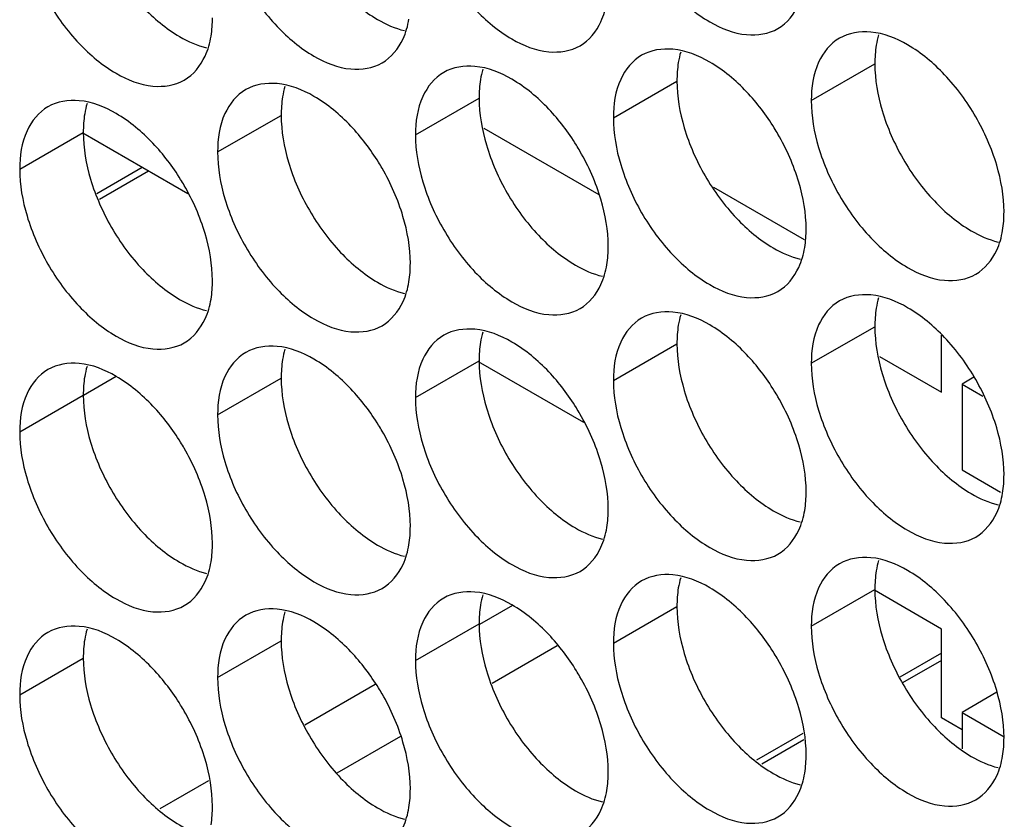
# Model space of a CAD drawing. Header units: inches. Extents: x 0 to 34, y 0 to 22.
# Tile 61 of 118: x 15.908 to 16.077, y 14.814 to 14.952. Entities that reach past the tile are written whole.
import ezdxf

# ---------------------------------------------------------------- set-up
doc = ezdxf.new("R2010")
doc.units = ezdxf.units.IN
doc.header["$LTSCALE"] = 1.87
doc.header["$MEASUREMENT"] = 0
doc.layers.get('0').update_dxf_attribs({"linetype": 'CONTINUOUS'})

msp = doc.modelspace()

# ---------------------------------------------------------------- linework, layer by layer
at = {"color": 7, "linetype": 'CONTINUOUS'}
for p, q in [((16.04417, 14.93812), (16.05513, 14.94445)), ((16.01005, 14.93516), (16.02101, 14.94149)), ((15.97593, 14.9322), (15.98689, 14.93853)), ((15.94182, 14.92925), (15.95278, 14.93557)), ((15.9877, 14.93338), (16.00754, 14.92193)), ((15.9077, 14.92629), (15.91866, 14.93262)), ((15.9367, 14.92201), (15.91857, 14.93247)), ((15.92884, 14.92655), (15.92101, 14.92203)), ((15.9299, 14.92593), (15.92144, 14.92105)), ((16.04417, 14.89281), (16.05513, 14.89913)), ((16.01005, 14.88985), (16.02101, 14.89618)), ((16.06662, 14.88782), (16.06662, 14.89769)), ((15.97593, 14.88689), (15.98689, 14.89322)), ((16.00494, 14.88261), (15.98681, 14.89307)), ((16.05594, 14.89399), (16.06662, 14.88782)), ((15.92433, 14.89055), (15.91867, 14.88728)), ((15.94182, 14.88393), (15.95278, 14.89026)), ((16.07221, 14.89043), (16.07016, 14.88924)), ((16.07016, 14.88924), (16.07377, 14.88716)), ((16.07016, 14.88924), (16.07016, 14.87445)), ((15.9077, 14.88097), (15.91866, 14.8873)), ((16.07016, 14.87445), (16.07682, 14.87059)), ((16.04417, 14.84749), (16.05513, 14.85382)), ((16.06662, 14.84699), (16.05505, 14.85368)), ((15.99267, 14.85108), (15.98696, 14.84778)), ((16.01005, 14.84453), (16.02101, 14.85086)), ((15.97593, 14.84158), (15.98689, 14.8479)), ((16.06662, 14.83168), (16.06662, 14.84699)), ((15.94182, 14.83862), (15.95278, 14.84495)), ((16.00036, 14.84408), (15.98913, 14.8376)), ((15.9077, 14.83566), (15.91866, 14.84199)), ((16.06662, 14.84281), (16.05946, 14.83867)), ((16.06662, 14.84158), (16.05989, 14.83769)), ((15.969, 14.83741), (15.95685, 14.8304)), ((16.07618, 14.83608), (16.07016, 14.8326)), ((16.07016, 14.82964), (16.06662, 14.83168)), ((16.07016, 14.8326), (16.07745, 14.82839)), ((16.07016, 14.8326), (16.07016, 14.82632)), ((15.97335, 14.82849), (15.96239, 14.82216)), ((16.04271, 14.829), (16.03475, 14.8244)), ((16.04289, 14.82788), (16.03563, 14.82369)), ((15.94025, 14.82081), (15.93186, 14.81597))]:
    msp.add_line(p, q, dxfattribs=at)
at = {"color": 3, "linetype": 'CONTINUOUS'}
msp.add_line((16.02732, 14.92316), (16.04294, 14.91415), dxfattribs=at)
at = {"color": 7, "linetype": 'CONTINUOUS'}
for points, knots in [([(16.01132, 14.9724), (16.01218, 14.9695), (16.01463, 14.96394), (16.01985, 14.9568), (16.02603, 14.95162), (16.03249, 14.94897), (16.03683, 14.94961), (16.03842, 14.95053)], [0, 0, 0, 0, 0.235115, 0.470233, 0.682481, 0.857347, 1, 1, 1, 1]), ([(15.9772, 14.96945), (15.97806, 14.96654), (15.98051, 14.96098), (15.98573, 14.95385), (15.99192, 14.94866), (15.99837, 14.94601), (16.00271, 14.94666), (16.0043, 14.94757)], [0, 0, 0, 0, 0.235115, 0.470233, 0.682481, 0.857347, 1, 1, 1, 1]), ([(15.94308, 14.96649), (15.94394, 14.96358), (15.9464, 14.95802), (15.95162, 14.95089), (15.9578, 14.9457), (15.96426, 14.94305), (15.96859, 14.9437), (15.97018, 14.94461)], [0, 0, 0, 0, 0.235115, 0.470233, 0.682481, 0.857347, 1, 1, 1, 1]), ([(15.90896, 14.96353), (15.90983, 14.96062), (15.91228, 14.95506), (15.9175, 14.94793), (15.92368, 14.94275), (15.93014, 14.94009), (15.93448, 14.94074), (15.93606, 14.94166)], [0, 0, 0, 0, 0.235115, 0.470233, 0.682481, 0.857347, 1, 1, 1, 1]), ([(16.03842, 14.95053), (16.04001, 14.95145), (16.04202, 14.95398), (16.04285, 14.95691), (16.04304, 14.95808)], [0, 0, 0, 0, 0.608607, 1, 1, 1, 1]), ([(16.0043, 14.94757), (16.00589, 14.94849), (16.00791, 14.95102), (16.00873, 14.95395), (16.00892, 14.95512)], [0, 0, 0, 0, 0.608607, 1, 1, 1, 1]), ([(15.97018, 14.94461), (15.97177, 14.94553), (15.97379, 14.94806), (15.97461, 14.95099), (15.97481, 14.95216)], [0, 0, 0, 0, 0.608607, 1, 1, 1, 1]), ([(15.93606, 14.94166), (15.93765, 14.94257), (15.93967, 14.9451), (15.9405, 14.94804), (15.94069, 14.94921)], [0, 0, 0, 0, 0.608607, 1, 1, 1, 1]), ([(16.04904, 14.94888), (16.04745, 14.94796), (16.04472, 14.94453), (16.04417, 14.94036), (16.04417, 14.93812)], [0, 0, 0, 0, 0.44922, 1, 1, 1, 1]), ([(16.06714, 14.94258), (16.06527, 14.94456), (16.06142, 14.94779), (16.0567, 14.94973), (16.05443, 14.94992)], [0, 0, 0, 0, 0.548282, 1, 1, 1, 1]), ([(16.03303, 14.93962), (16.03115, 14.9416), (16.0273, 14.94483), (16.02258, 14.94677), (16.02031, 14.94697)], [0, 0, 0, 0, 0.548282, 1, 1, 1, 1]), ([(16.01492, 14.94592), (16.01333, 14.945), (16.0106, 14.94158), (16.01005, 14.93741), (16.01005, 14.93516)], [0, 0, 0, 0, 0.44922, 1, 1, 1, 1]), ([(15.99891, 14.93666), (15.99703, 14.93865), (15.99318, 14.94187), (15.98846, 14.94381), (15.98619, 14.94401)], [0, 0, 0, 0, 0.548282, 1, 1, 1, 1]), ([(15.9808, 14.94296), (15.97921, 14.94205), (15.97648, 14.93862), (15.97593, 14.93445), (15.97593, 14.9322)], [0, 0, 0, 0, 0.44922, 1, 1, 1, 1]), ([(16.07614, 14.927), (16.07527, 14.92991), (16.07282, 14.93547), (16.06923, 14.94038), (16.06714, 14.94258)], [0, 0, 0, 0, 0.499997, 1, 1, 1, 1]), ([(15.96479, 14.93371), (15.96291, 14.93569), (15.95907, 14.93891), (15.95435, 14.94085), (15.95207, 14.94105)], [0, 0, 0, 0, 0.548282, 1, 1, 1, 1]), ([(15.94668, 14.94), (15.94509, 14.93909), (15.94236, 14.93566), (15.94182, 14.93149), (15.94182, 14.92925)], [0, 0, 0, 0, 0.44922, 1, 1, 1, 1]), ([(15.91256, 14.93705), (15.91098, 14.93613), (15.90824, 14.9327), (15.9077, 14.92853), (15.9077, 14.92629)], [0, 0, 0, 0, 0.44922, 1, 1, 1, 1]), ([(15.93067, 14.93075), (15.92879, 14.93273), (15.92495, 14.93596), (15.92023, 14.9379), (15.91796, 14.93809)], [0, 0, 0, 0, 0.548282, 1, 1, 1, 1]), ([(16.04202, 14.92405), (16.04116, 14.92695), (16.03977, 14.9301), (16.03801, 14.93304), (16.0378, 14.93339)], [0, 0, 0, 0, 0.882712, 1, 1, 1, 1]), ([(16.0079, 14.92109), (16.00704, 14.92399), (16.00565, 14.92714), (16.00389, 14.93009), (16.00368, 14.93043)], [0, 0, 0, 0, 0.882712, 1, 1, 1, 1]), ([(16.04543, 14.93005), (16.0463, 14.92714), (16.04875, 14.92158), (16.05397, 14.91445), (16.06015, 14.90926), (16.06661, 14.90661), (16.07095, 14.90726), (16.07254, 14.90817)], [0, 0, 0, 0, 0.235115, 0.470233, 0.682481, 0.857347, 1, 1, 1, 1]), ([(15.97378, 14.91813), (15.97292, 14.92104), (15.97153, 14.92419), (15.96978, 14.92713), (15.96956, 14.92747)], [0, 0, 0, 0, 0.882712, 1, 1, 1, 1]), ([(16.01132, 14.92709), (16.01218, 14.92418), (16.01463, 14.91862), (16.01985, 14.91149), (16.02603, 14.90631), (16.03249, 14.90365), (16.03683, 14.9043), (16.03842, 14.90522)], [0, 0, 0, 0, 0.235115, 0.470233, 0.682481, 0.857347, 1, 1, 1, 1]), ([(15.93967, 14.91517), (15.9388, 14.91808), (15.93741, 14.92123), (15.93566, 14.92417), (15.93545, 14.92451)], [0, 0, 0, 0, 0.882712, 1, 1, 1, 1]), ([(15.9772, 14.92413), (15.97806, 14.92123), (15.98051, 14.91567), (15.98573, 14.90853), (15.99192, 14.90335), (15.99837, 14.90069), (16.00271, 14.90134), (16.0043, 14.90226)], [0, 0, 0, 0, 0.235115, 0.470233, 0.682481, 0.857347, 1, 1, 1, 1]), ([(15.94308, 14.92117), (15.94394, 14.91827), (15.9464, 14.91271), (15.95162, 14.90557), (15.9578, 14.90039), (15.96426, 14.89774), (15.96859, 14.89838), (15.97018, 14.8993)], [0, 0, 0, 0, 0.235115, 0.470233, 0.682481, 0.857347, 1, 1, 1, 1]), ([(15.90896, 14.91822), (15.90983, 14.91531), (15.91228, 14.90975), (15.9175, 14.90262), (15.92368, 14.89743), (15.93014, 14.89478), (15.93448, 14.89543), (15.93606, 14.89634)], [0, 0, 0, 0, 0.235115, 0.470233, 0.682481, 0.857347, 1, 1, 1, 1]), ([(16.07254, 14.90817), (16.07412, 14.90909), (16.07614, 14.91162), (16.07697, 14.91455), (16.07716, 14.91572)], [0, 0, 0, 0, 0.608607, 1, 1, 1, 1]), ([(16.03842, 14.90522), (16.04001, 14.90613), (16.04202, 14.90866), (16.04285, 14.9116), (16.04304, 14.91277)], [0, 0, 0, 0, 0.608607, 1, 1, 1, 1]), ([(16.0043, 14.90226), (16.00589, 14.90317), (16.00791, 14.9057), (16.00873, 14.90864), (16.00892, 14.90981)], [0, 0, 0, 0, 0.608607, 1, 1, 1, 1]), ([(15.97018, 14.8993), (15.97177, 14.90022), (15.97379, 14.90275), (15.97461, 14.90568), (15.97481, 14.90685)], [0, 0, 0, 0, 0.608607, 1, 1, 1, 1]), ([(16.06714, 14.89727), (16.06527, 14.89925), (16.06142, 14.90247), (16.0567, 14.90441), (16.05443, 14.90461)], [0, 0, 0, 0, 0.548282, 1, 1, 1, 1]), ([(15.93606, 14.89634), (15.93765, 14.89726), (15.93967, 14.89979), (15.9405, 14.90272), (15.94069, 14.90389)], [0, 0, 0, 0, 0.608607, 1, 1, 1, 1]), ([(16.04904, 14.90356), (16.04745, 14.90265), (16.04472, 14.89922), (16.04417, 14.89505), (16.04417, 14.89281)], [0, 0, 0, 0, 0.44922, 1, 1, 1, 1]), ([(16.03303, 14.89431), (16.03115, 14.89629), (16.0273, 14.89952), (16.02258, 14.90145), (16.02031, 14.90165)], [0, 0, 0, 0, 0.548282, 1, 1, 1, 1]), ([(16.01492, 14.9006), (16.01333, 14.89969), (16.0106, 14.89626), (16.01005, 14.89209), (16.01005, 14.88985)], [0, 0, 0, 0, 0.44922, 1, 1, 1, 1]), ([(15.99891, 14.89135), (15.99703, 14.89333), (15.99318, 14.89656), (15.98846, 14.8985), (15.98619, 14.89869)], [0, 0, 0, 0, 0.548282, 1, 1, 1, 1]), ([(15.9808, 14.89765), (15.97921, 14.89673), (15.97648, 14.8933), (15.97593, 14.88913), (15.97593, 14.88689)], [0, 0, 0, 0, 0.44922, 1, 1, 1, 1]), ([(16.07614, 14.88169), (16.07527, 14.8846), (16.07282, 14.89016), (16.06923, 14.89507), (16.06714, 14.89727)], [0, 0, 0, 0, 0.499997, 1, 1, 1, 1]), ([(15.94668, 14.89469), (15.94509, 14.89377), (15.94236, 14.89035), (15.94182, 14.88618), (15.94182, 14.88393)], [0, 0, 0, 0, 0.44922, 1, 1, 1, 1]), ([(15.96479, 14.88839), (15.96291, 14.89037), (15.95907, 14.8936), (15.95435, 14.89554), (15.95207, 14.89574)], [0, 0, 0, 0, 0.548282, 1, 1, 1, 1]), ([(15.93067, 14.88543), (15.92879, 14.88742), (15.92495, 14.89064), (15.92023, 14.89258), (15.91796, 14.89278)], [0, 0, 0, 0, 0.548282, 1, 1, 1, 1]), ([(15.91256, 14.89173), (15.91098, 14.89082), (15.90824, 14.88739), (15.9077, 14.88322), (15.9077, 14.88097)], [0, 0, 0, 0, 0.44922, 1, 1, 1, 1]), ([(16.04202, 14.87873), (16.04116, 14.88164), (16.03977, 14.88479), (16.03801, 14.88773), (16.0378, 14.88807)], [0, 0, 0, 0, 0.882712, 1, 1, 1, 1]), ([(16.0079, 14.87577), (16.00704, 14.87868), (16.00565, 14.88183), (16.00389, 14.88477), (16.00368, 14.88511)], [0, 0, 0, 0, 0.882712, 1, 1, 1, 1]), ([(16.04543, 14.88473), (16.0463, 14.88183), (16.04875, 14.87627), (16.05397, 14.86913), (16.06015, 14.86395), (16.06661, 14.8613), (16.07095, 14.86194), (16.07254, 14.86286)], [0, 0, 0, 0, 0.235115, 0.470233, 0.682481, 0.857347, 1, 1, 1, 1]), ([(15.97378, 14.87282), (15.97292, 14.87572), (15.97153, 14.87887), (15.96978, 14.88181), (15.96956, 14.88216)], [0, 0, 0, 0, 0.882712, 1, 1, 1, 1]), ([(16.01132, 14.88177), (16.01218, 14.87887), (16.01463, 14.87331), (16.01985, 14.86618), (16.02603, 14.86099), (16.03249, 14.85834), (16.03683, 14.85899), (16.03842, 14.8599)], [0, 0, 0, 0, 0.235115, 0.470233, 0.682481, 0.857347, 1, 1, 1, 1]), ([(15.93967, 14.86986), (15.9388, 14.87276), (15.93741, 14.87591), (15.93566, 14.87886), (15.93545, 14.8792)], [0, 0, 0, 0, 0.882712, 1, 1, 1, 1]), ([(15.9772, 14.87882), (15.97806, 14.87591), (15.98051, 14.87035), (15.98573, 14.86322), (15.99192, 14.85803), (15.99837, 14.85538), (16.00271, 14.85603), (16.0043, 14.85694)], [0, 0, 0, 0, 0.235115, 0.470233, 0.682481, 0.857347, 1, 1, 1, 1]), ([(15.94308, 14.87586), (15.94394, 14.87295), (15.9464, 14.86739), (15.95162, 14.86026), (15.9578, 14.85508), (15.96426, 14.85242), (15.96859, 14.85307), (15.97018, 14.85399)], [0, 0, 0, 0, 0.235115, 0.470233, 0.682481, 0.857347, 1, 1, 1, 1]), ([(15.90896, 14.8729), (15.90983, 14.87), (15.91228, 14.86444), (15.9175, 14.8573), (15.92368, 14.85212), (15.93014, 14.84946), (15.93448, 14.85011), (15.93606, 14.85103)], [0, 0, 0, 0, 0.235115, 0.470233, 0.682481, 0.857347, 1, 1, 1, 1]), ([(16.07254, 14.86286), (16.07412, 14.86378), (16.07614, 14.86631), (16.07697, 14.86924), (16.07716, 14.87041)], [0, 0, 0, 0, 0.608607, 1, 1, 1, 1]), ([(16.03842, 14.8599), (16.04001, 14.86082), (16.04202, 14.86335), (16.04285, 14.86628), (16.04304, 14.86745)], [0, 0, 0, 0, 0.608607, 1, 1, 1, 1]), ([(16.0043, 14.85694), (16.00589, 14.85786), (16.00791, 14.86039), (16.00873, 14.86332), (16.00892, 14.86449)], [0, 0, 0, 0, 0.608607, 1, 1, 1, 1]), ([(15.97018, 14.85399), (15.97177, 14.8549), (15.97379, 14.85743), (15.97461, 14.86037), (15.97481, 14.86154)], [0, 0, 0, 0, 0.608607, 1, 1, 1, 1]), ([(16.06714, 14.85195), (16.06527, 14.85393), (16.06142, 14.85716), (16.0567, 14.8591), (16.05443, 14.8593)], [0, 0, 0, 0, 0.548282, 1, 1, 1, 1]), ([(15.93606, 14.85103), (15.93765, 14.85194), (15.93967, 14.85447), (15.9405, 14.85741), (15.94069, 14.85858)], [0, 0, 0, 0, 0.608607, 1, 1, 1, 1]), ([(16.04904, 14.85825), (16.04745, 14.85733), (16.04472, 14.85391), (16.04417, 14.84974), (16.04417, 14.84749)], [0, 0, 0, 0, 0.44922, 1, 1, 1, 1]), ([(16.01492, 14.85529), (16.01333, 14.85437), (16.0106, 14.85095), (16.01005, 14.84678), (16.01005, 14.84453)], [0, 0, 0, 0, 0.44922, 1, 1, 1, 1]), ([(16.03303, 14.84899), (16.03115, 14.85098), (16.0273, 14.8542), (16.02258, 14.85614), (16.02031, 14.85634)], [0, 0, 0, 0, 0.548282, 1, 1, 1, 1]), ([(15.9808, 14.85233), (15.97921, 14.85142), (15.97648, 14.84799), (15.97593, 14.84382), (15.97593, 14.84158)], [0, 0, 0, 0, 0.44922, 1, 1, 1, 1]), ([(15.99891, 14.84604), (15.99703, 14.84802), (15.99318, 14.85124), (15.98846, 14.85318), (15.98619, 14.85338)], [0, 0, 0, 0, 0.548282, 1, 1, 1, 1]), ([(16.07614, 14.83638), (16.07527, 14.83928), (16.07282, 14.84484), (16.06923, 14.84976), (16.06714, 14.85195)], [0, 0, 0, 0, 0.499997, 1, 1, 1, 1]), ([(15.96479, 14.84308), (15.96291, 14.84506), (15.95907, 14.84829), (15.95435, 14.85023), (15.95207, 14.85042)], [0, 0, 0, 0, 0.548282, 1, 1, 1, 1]), ([(15.94668, 14.84937), (15.94509, 14.84846), (15.94236, 14.84503), (15.94182, 14.84086), (15.94182, 14.83862)], [0, 0, 0, 0, 0.44922, 1, 1, 1, 1]), ([(15.93067, 14.84012), (15.92879, 14.8421), (15.92495, 14.84533), (15.92023, 14.84727), (15.91796, 14.84746)], [0, 0, 0, 0, 0.548282, 1, 1, 1, 1]), ([(15.91256, 14.84642), (15.91098, 14.8455), (15.90824, 14.84207), (15.9077, 14.8379), (15.9077, 14.83566)], [0, 0, 0, 0, 0.44922, 1, 1, 1, 1]), ([(16.04202, 14.83342), (16.04116, 14.83632), (16.03977, 14.83947), (16.03801, 14.84242), (16.0378, 14.84276)], [0, 0, 0, 0, 0.882712, 1, 1, 1, 1]), ([(16.0079, 14.83046), (16.00704, 14.83337), (16.00565, 14.83652), (16.00389, 14.83946), (16.00368, 14.8398)], [0, 0, 0, 0, 0.882712, 1, 1, 1, 1]), ([(16.04543, 14.83942), (16.0463, 14.83651), (16.04875, 14.83095), (16.05397, 14.82382), (16.06015, 14.81863), (16.06661, 14.81598), (16.07095, 14.81663), (16.07254, 14.81755)], [0, 0, 0, 0, 0.235115, 0.470233, 0.682481, 0.857347, 1, 1, 1, 1]), ([(15.97378, 14.8275), (15.97292, 14.83041), (15.97153, 14.83356), (15.96978, 14.8365), (15.96956, 14.83684)], [0, 0, 0, 0, 0.882712, 1, 1, 1, 1]), ([(16.01132, 14.83646), (16.01218, 14.83355), (16.01463, 14.828), (16.01985, 14.82086), (16.02603, 14.81568), (16.03249, 14.81302), (16.03683, 14.81367), (16.03842, 14.81459)], [0, 0, 0, 0, 0.235115, 0.470233, 0.682481, 0.857347, 1, 1, 1, 1]), ([(15.93967, 14.82454), (15.9388, 14.82745), (15.93741, 14.8306), (15.93566, 14.83354), (15.93545, 14.83388)], [0, 0, 0, 0, 0.882712, 1, 1, 1, 1]), ([(15.9772, 14.8335), (15.97806, 14.8306), (15.98051, 14.82504), (15.98573, 14.8179), (15.99192, 14.81272), (15.99837, 14.81007), (16.00271, 14.81071), (16.0043, 14.81163)], [0, 0, 0, 0, 0.235115, 0.470233, 0.682481, 0.857347, 1, 1, 1, 1]), ([(15.94308, 14.83055), (15.94394, 14.82764), (15.9464, 14.82208), (15.95162, 14.81495), (15.9578, 14.80976), (15.96426, 14.80711), (15.96859, 14.80776), (15.97018, 14.80867)], [0, 0, 0, 0, 0.235115, 0.470233, 0.682481, 0.857347, 1, 1, 1, 1]), ([(15.90896, 14.82759), (15.90983, 14.82468), (15.91228, 14.81912), (15.9175, 14.81199), (15.92368, 14.8068), (15.93014, 14.80415), (15.93448, 14.8048), (15.93606, 14.80571)], [0, 0, 0, 0, 0.235115, 0.470233, 0.682481, 0.857347, 1, 1, 1, 1]), ([(16.07254, 14.81755), (16.07412, 14.81846), (16.07614, 14.82099), (16.07697, 14.82393), (16.07716, 14.8251)], [0, 0, 0, 0, 0.608607, 1, 1, 1, 1]), ([(16.03842, 14.81459), (16.04001, 14.8155), (16.04202, 14.81803), (16.04285, 14.82097), (16.04304, 14.82214)], [0, 0, 0, 0, 0.608607, 1, 1, 1, 1]), ([(16.0043, 14.81163), (16.00589, 14.81255), (16.00791, 14.81508), (16.00873, 14.81801), (16.00892, 14.81918)], [0, 0, 0, 0, 0.608607, 1, 1, 1, 1]), ([(15.97018, 14.80867), (15.97177, 14.80959), (15.97379, 14.81212), (15.97461, 14.81505), (15.97481, 14.81622)], [0, 0, 0, 0, 0.608607, 1, 1, 1, 1])]:
    msp.add_open_spline(points, degree=3, knots=knots, dxfattribs=at)
at = {"color": 3, "linetype": 'CONTINUOUS'}
for points, knots in [([(15.96303, 14.95724), (15.96491, 14.95526), (15.96832, 14.9524), (15.9724, 14.95056), (15.97404, 14.95017)], [0, 0, 0, 0, 0.619597, 1, 1, 1, 1]), ([(15.92892, 14.95428), (15.93079, 14.9523), (15.9342, 14.94945), (15.93829, 14.9476), (15.93992, 14.94721)], [0, 0, 0, 0, 0.619597, 1, 1, 1, 1]), ([(16.05639, 14.93638), (16.05726, 14.93347), (16.05971, 14.92791), (16.06331, 14.92299), (16.06539, 14.9208)], [0, 0, 0, 0, 0.499997, 1, 1, 1, 1]), ([(16.02228, 14.93342), (16.02314, 14.93051), (16.02559, 14.92495), (16.02919, 14.92004), (16.03127, 14.91784)], [0, 0, 0, 0, 0.499997, 1, 1, 1, 1]), ([(15.98816, 14.93046), (15.98902, 14.92755), (15.99147, 14.92199), (15.99507, 14.91708), (15.99715, 14.91488)], [0, 0, 0, 0, 0.499997, 1, 1, 1, 1]), ([(15.95404, 14.9275), (15.9549, 14.9246), (15.95736, 14.91904), (15.96095, 14.91412), (15.96303, 14.91193)], [0, 0, 0, 0, 0.499997, 1, 1, 1, 1]), ([(15.91992, 14.92454), (15.92079, 14.92164), (15.92324, 14.91608), (15.92683, 14.91116), (15.92892, 14.90897)], [0, 0, 0, 0, 0.499997, 1, 1, 1, 1]), ([(16.06539, 14.9208), (16.06727, 14.91882), (16.07067, 14.91596), (16.07476, 14.91412), (16.0764, 14.91373)], [0, 0, 0, 0, 0.619597, 1, 1, 1, 1]), ([(16.03127, 14.91784), (16.03315, 14.91586), (16.03655, 14.913), (16.04064, 14.91116), (16.04228, 14.91077)], [0, 0, 0, 0, 0.619597, 1, 1, 1, 1]), ([(15.99715, 14.91488), (15.99903, 14.9129), (16.00243, 14.91005), (16.00652, 14.9082), (16.00816, 14.90782)], [0, 0, 0, 0, 0.619597, 1, 1, 1, 1]), ([(15.96303, 14.91193), (15.96491, 14.90994), (15.96832, 14.90709), (15.9724, 14.90524), (15.97404, 14.90486)], [0, 0, 0, 0, 0.619597, 1, 1, 1, 1]), ([(15.92892, 14.90897), (15.93079, 14.90699), (15.9342, 14.90413), (15.93829, 14.90228), (15.93992, 14.9019)], [0, 0, 0, 0, 0.619597, 1, 1, 1, 1]), ([(16.05639, 14.89106), (16.05726, 14.88816), (16.05971, 14.8826), (16.06331, 14.87768), (16.06539, 14.87548)], [0, 0, 0, 0, 0.499997, 1, 1, 1, 1]), ([(16.02228, 14.8881), (16.02314, 14.8852), (16.02559, 14.87964), (16.02919, 14.87472), (16.03127, 14.87253)], [0, 0, 0, 0, 0.499997, 1, 1, 1, 1]), ([(15.98816, 14.88515), (15.98902, 14.88224), (15.99147, 14.87668), (15.99507, 14.87176), (15.99715, 14.86957)], [0, 0, 0, 0, 0.499997, 1, 1, 1, 1]), ([(15.95404, 14.88219), (15.9549, 14.87928), (15.95736, 14.87372), (15.96095, 14.86881), (15.96303, 14.86661)], [0, 0, 0, 0, 0.499997, 1, 1, 1, 1]), ([(15.91992, 14.87923), (15.92079, 14.87632), (15.92324, 14.87076), (15.92683, 14.86585), (15.92892, 14.86365)], [0, 0, 0, 0, 0.499997, 1, 1, 1, 1]), ([(16.06539, 14.87548), (16.06727, 14.8735), (16.07067, 14.87065), (16.07476, 14.8688), (16.0764, 14.86842)], [0, 0, 0, 0, 0.619597, 1, 1, 1, 1]), ([(16.03127, 14.87253), (16.03315, 14.87054), (16.03655, 14.86769), (16.04064, 14.86584), (16.04228, 14.86546)], [0, 0, 0, 0, 0.619597, 1, 1, 1, 1]), ([(15.99715, 14.86957), (15.99903, 14.86759), (16.00243, 14.86473), (16.00652, 14.86289), (16.00816, 14.8625)], [0, 0, 0, 0, 0.619597, 1, 1, 1, 1]), ([(15.96303, 14.86661), (15.96491, 14.86463), (15.96832, 14.86177), (15.9724, 14.85993), (15.97404, 14.85954)], [0, 0, 0, 0, 0.619597, 1, 1, 1, 1]), ([(15.92892, 14.86365), (15.93079, 14.86167), (15.9342, 14.85882), (15.93829, 14.85697), (15.93992, 14.85659)], [0, 0, 0, 0, 0.619597, 1, 1, 1, 1]), ([(16.05639, 14.84575), (16.05726, 14.84284), (16.05971, 14.83728), (16.06331, 14.83237), (16.06539, 14.83017)], [0, 0, 0, 0, 0.499997, 1, 1, 1, 1]), ([(16.02228, 14.84279), (16.02314, 14.83988), (16.02559, 14.83432), (16.02919, 14.82941), (16.03127, 14.82721)], [0, 0, 0, 0, 0.499997, 1, 1, 1, 1]), ([(15.98816, 14.83983), (15.98902, 14.83693), (15.99147, 14.83137), (15.99507, 14.82645), (15.99715, 14.82425)], [0, 0, 0, 0, 0.499997, 1, 1, 1, 1]), ([(15.95404, 14.83687), (15.9549, 14.83397), (15.95736, 14.82841), (15.96095, 14.82349), (15.96303, 14.8213)], [0, 0, 0, 0, 0.499997, 1, 1, 1, 1]), ([(15.91992, 14.83392), (15.92079, 14.83101), (15.92324, 14.82545), (15.92683, 14.82053), (15.92892, 14.81834)], [0, 0, 0, 0, 0.499997, 1, 1, 1, 1]), ([(16.06539, 14.83017), (16.06727, 14.82819), (16.07067, 14.82533), (16.07476, 14.82349), (16.0764, 14.8231)], [0, 0, 0, 0, 0.619597, 1, 1, 1, 1]), ([(16.03127, 14.82721), (16.03315, 14.82523), (16.03655, 14.82238), (16.04064, 14.82053), (16.04228, 14.82015)], [0, 0, 0, 0, 0.619597, 1, 1, 1, 1]), ([(15.99715, 14.82425), (15.99903, 14.82227), (16.00243, 14.81942), (16.00652, 14.81757), (16.00816, 14.81719)], [0, 0, 0, 0, 0.619597, 1, 1, 1, 1]), ([(15.96303, 14.8213), (15.96491, 14.81932), (15.96832, 14.81646), (15.9724, 14.81461), (15.97404, 14.81423)], [0, 0, 0, 0, 0.619597, 1, 1, 1, 1]), ([(15.92892, 14.81834), (15.93079, 14.81636), (15.9342, 14.8135), (15.93829, 14.81166), (15.93992, 14.81127)], [0, 0, 0, 0, 0.619597, 1, 1, 1, 1])]:
    msp.add_open_spline(points, degree=3, knots=knots, dxfattribs=at)
at = {"color": 7, "linetype": 'CONTINUOUS'}
for points in [[(15.94069, 14.94921), (15.94086, 14.95027), (15.94093, 14.95135), (15.94093, 14.95241)], [(16.05443, 14.94992), (16.05257, 14.95008), (16.05062, 14.94979), (16.04904, 14.94888)], [(16.02031, 14.94697), (16.01845, 14.94713), (16.01651, 14.94683), (16.01492, 14.94592)], [(15.98619, 14.94401), (15.98434, 14.94417), (15.98239, 14.94388), (15.9808, 14.94296)], [(15.95207, 14.94105), (15.95022, 14.94121), (15.94827, 14.94092), (15.94668, 14.94)], [(16.0378, 14.93339), (16.03642, 14.93562), (16.03483, 14.93772), (16.03303, 14.93962)], [(15.91796, 14.93809), (15.9161, 14.93825), (15.91415, 14.93796), (15.91256, 14.93705)], [(16.04417, 14.93812), (16.04417, 14.9354), (16.04465, 14.93267), (16.04543, 14.93005)], [(16.00368, 14.93043), (16.00231, 14.93266), (16.00071, 14.93476), (15.99891, 14.93666)], [(16.01005, 14.93516), (16.01005, 14.93244), (16.01054, 14.92971), (16.01132, 14.92709)], [(15.96956, 14.92747), (15.96819, 14.9297), (15.9666, 14.9318), (15.96479, 14.93371)], [(15.97593, 14.9322), (15.97593, 14.92948), (15.97642, 14.92675), (15.9772, 14.92413)], [(15.93545, 14.92451), (15.93407, 14.92674), (15.93248, 14.92885), (15.93067, 14.93075)], [(15.94182, 14.92925), (15.94182, 14.92652), (15.9423, 14.9238), (15.94308, 14.92117)], [(16.0774, 14.91893), (16.0774, 14.92165), (16.07692, 14.92438), (16.07614, 14.927)], [(15.9077, 14.92629), (15.9077, 14.92356), (15.90818, 14.92084), (15.90896, 14.91822)], [(16.04329, 14.91597), (16.04329, 14.9187), (16.0428, 14.92142), (16.04202, 14.92405)], [(16.00917, 14.91302), (16.00917, 14.91574), (16.00868, 14.91846), (16.0079, 14.92109)], [(15.97505, 14.91006), (15.97505, 14.91278), (15.97456, 14.91551), (15.97378, 14.91813)], [(16.07716, 14.91572), (16.07733, 14.91678), (16.0774, 14.91786), (16.0774, 14.91893)], [(15.94093, 14.9071), (15.94093, 14.90982), (15.94045, 14.91255), (15.93967, 14.91517)], [(16.04304, 14.91277), (16.04322, 14.91383), (16.04329, 14.91491), (16.04329, 14.91597)], [(16.00892, 14.90981), (16.0091, 14.91087), (16.00917, 14.91195), (16.00917, 14.91302)], [(15.97481, 14.90685), (15.97498, 14.90791), (15.97505, 14.90899), (15.97505, 14.91006)], [(15.94069, 14.90389), (15.94086, 14.90495), (15.94093, 14.90603), (15.94093, 14.9071)], [(16.05443, 14.90461), (16.05257, 14.90477), (16.05062, 14.90448), (16.04904, 14.90356)], [(16.02031, 14.90165), (16.01845, 14.90181), (16.01651, 14.90152), (16.01492, 14.9006)], [(15.98619, 14.89869), (15.98434, 14.89885), (15.98239, 14.89856), (15.9808, 14.89765)], [(15.95207, 14.89574), (15.95022, 14.8959), (15.94827, 14.8956), (15.94668, 14.89469)], [(16.0378, 14.88807), (16.03642, 14.8903), (16.03483, 14.8924), (16.03303, 14.89431)], [(15.91796, 14.89278), (15.9161, 14.89294), (15.91415, 14.89265), (15.91256, 14.89173)], [(16.04417, 14.89281), (16.04417, 14.89008), (16.04465, 14.88736), (16.04543, 14.88473)], [(16.00368, 14.88511), (16.00231, 14.88735), (16.00071, 14.88945), (15.99891, 14.89135)], [(16.01005, 14.88985), (16.01005, 14.88712), (16.01054, 14.8844), (16.01132, 14.88177)], [(15.96956, 14.88216), (15.96819, 14.88439), (15.9666, 14.88649), (15.96479, 14.88839)], [(15.97593, 14.88689), (15.97593, 14.88417), (15.97642, 14.88144), (15.9772, 14.87882)], [(15.93545, 14.8792), (15.93407, 14.88143), (15.93248, 14.88353), (15.93067, 14.88543)], [(15.94182, 14.88393), (15.94182, 14.88121), (15.9423, 14.87848), (15.94308, 14.87586)], [(15.9077, 14.88097), (15.9077, 14.87825), (15.90818, 14.87552), (15.90896, 14.8729)], [(16.0774, 14.87362), (16.0774, 14.87634), (16.07692, 14.87907), (16.07614, 14.88169)], [(16.04329, 14.87066), (16.04329, 14.87338), (16.0428, 14.87611), (16.04202, 14.87873)], [(16.00917, 14.8677), (16.00917, 14.87042), (16.00868, 14.87315), (16.0079, 14.87577)], [(15.97505, 14.86474), (15.97505, 14.86747), (15.97456, 14.87019), (15.97378, 14.87282)], [(16.07716, 14.87041), (16.07733, 14.87147), (16.0774, 14.87255), (16.0774, 14.87362)], [(16.04304, 14.86745), (16.04322, 14.86851), (16.04329, 14.86959), (16.04329, 14.87066)], [(15.94093, 14.86179), (15.94093, 14.86451), (15.94045, 14.86724), (15.93967, 14.86986)], [(16.00892, 14.86449), (16.0091, 14.86556), (16.00917, 14.86663), (16.00917, 14.8677)], [(15.97481, 14.86154), (15.97498, 14.8626), (15.97505, 14.86368), (15.97505, 14.86474)], [(15.94069, 14.85858), (15.94086, 14.85964), (15.94093, 14.86072), (15.94093, 14.86179)], [(16.05443, 14.8593), (16.05257, 14.85946), (16.05062, 14.85916), (16.04904, 14.85825)], [(16.02031, 14.85634), (16.01845, 14.8565), (16.01651, 14.85621), (16.01492, 14.85529)], [(15.98619, 14.85338), (15.98434, 14.85354), (15.98239, 14.85325), (15.9808, 14.85233)], [(15.95207, 14.85042), (15.95022, 14.85058), (15.94827, 14.85029), (15.94668, 14.84937)], [(16.0378, 14.84276), (16.03642, 14.84499), (16.03483, 14.84709), (16.03303, 14.84899)], [(15.91796, 14.84746), (15.9161, 14.84762), (15.91415, 14.84733), (15.91256, 14.84642)], [(16.04417, 14.84749), (16.04417, 14.84477), (16.04465, 14.84204), (16.04543, 14.83942)], [(16.00368, 14.8398), (16.00231, 14.84203), (16.00071, 14.84413), (15.99891, 14.84604)], [(16.01005, 14.84453), (16.01005, 14.84181), (16.01054, 14.83908), (16.01132, 14.83646)], [(15.96956, 14.83684), (15.96819, 14.83907), (15.9666, 14.84117), (15.96479, 14.84308)], [(15.93545, 14.83388), (15.93407, 14.83612), (15.93248, 14.83822), (15.93067, 14.84012)], [(15.97593, 14.84158), (15.97593, 14.83885), (15.97642, 14.83613), (15.9772, 14.8335)], [(15.94182, 14.83862), (15.94182, 14.83589), (15.9423, 14.83317), (15.94308, 14.83055)], [(15.9077, 14.83566), (15.9077, 14.83294), (15.90818, 14.83021), (15.90896, 14.82759)], [(16.0774, 14.8283), (16.0774, 14.83103), (16.07692, 14.83375), (16.07614, 14.83638)], [(16.04329, 14.82534), (16.04329, 14.82807), (16.0428, 14.83079), (16.04202, 14.83342)], [(16.00917, 14.82239), (16.00917, 14.82511), (16.00868, 14.82784), (16.0079, 14.83046)], [(16.07716, 14.8251), (16.07733, 14.82616), (16.0774, 14.82724), (16.0774, 14.8283)], [(15.97505, 14.81943), (15.97505, 14.82215), (15.97456, 14.82488), (15.97378, 14.8275)], [(16.04304, 14.82214), (16.04322, 14.8232), (16.04329, 14.82428), (16.04329, 14.82534)], [(15.94093, 14.81647), (15.94093, 14.8192), (15.94045, 14.82192), (15.93967, 14.82454)], [(16.00892, 14.81918), (16.0091, 14.82024), (16.00917, 14.82132), (16.00917, 14.82239)], [(15.97481, 14.81622), (15.97498, 14.81728), (15.97505, 14.81836), (15.97505, 14.81943)], [(15.94069, 14.81326), (15.94086, 14.81433), (15.94093, 14.8154), (15.94093, 14.81647)]]:
    msp.add_open_spline(points, degree=3, dxfattribs=at)
at = {"color": 3, "linetype": 'CONTINUOUS'}
for points in [[(16.05578, 14.94944), (16.05561, 14.94885), (16.05547, 14.94826), (16.05537, 14.94765)], [(16.05537, 14.94765), (16.0552, 14.94659), (16.05513, 14.94551), (16.05513, 14.94445)], [(16.02166, 14.94648), (16.02149, 14.9459), (16.02135, 14.9453), (16.02125, 14.9447)], [(16.02125, 14.9447), (16.02108, 14.94364), (16.02101, 14.94256), (16.02101, 14.94149)], [(16.05513, 14.94445), (16.05513, 14.94172), (16.05561, 14.939), (16.05639, 14.93638)], [(15.98754, 14.94352), (15.98737, 14.94294), (15.98724, 14.94234), (15.98714, 14.94174)], [(15.95343, 14.94057), (15.95325, 14.93998), (15.95312, 14.93938), (15.95302, 14.93878)], [(15.98714, 14.94174), (15.98696, 14.94068), (15.98689, 14.9396), (15.98689, 14.93853)], [(16.02101, 14.94149), (16.02101, 14.93877), (16.0215, 14.93604), (16.02228, 14.93342)], [(15.95302, 14.93878), (15.95284, 14.93772), (15.95278, 14.93664), (15.95278, 14.93557)], [(15.98689, 14.93853), (15.98689, 14.93581), (15.98738, 14.93308), (15.98816, 14.93046)], [(15.91931, 14.93761), (15.91913, 14.93702), (15.919, 14.93643), (15.9189, 14.93582)], [(15.9189, 14.93582), (15.91873, 14.93476), (15.91866, 14.93368), (15.91866, 14.93262)], [(15.95278, 14.93557), (15.95278, 14.93285), (15.95326, 14.93012), (15.95404, 14.9275)], [(15.91866, 14.93262), (15.91866, 14.92989), (15.91914, 14.92717), (15.91992, 14.92454)], [(16.05578, 14.90412), (16.05561, 14.90354), (16.05547, 14.90294), (16.05537, 14.90234)], [(16.02166, 14.90117), (16.02149, 14.90058), (16.02135, 14.89999), (16.02125, 14.89938)], [(16.05537, 14.90234), (16.0552, 14.90128), (16.05513, 14.9002), (16.05513, 14.89913)], [(15.98754, 14.89821), (15.98737, 14.89762), (15.98724, 14.89703), (15.98714, 14.89643)], [(16.02125, 14.89938), (16.02108, 14.89832), (16.02101, 14.89724), (16.02101, 14.89618)], [(16.05513, 14.89913), (16.05513, 14.89641), (16.05561, 14.89368), (16.05639, 14.89106)], [(15.98714, 14.89643), (15.98696, 14.89536), (15.98689, 14.89429), (15.98689, 14.89322)], [(16.02101, 14.89618), (16.02101, 14.89345), (16.0215, 14.89073), (16.02228, 14.8881)], [(15.95343, 14.89525), (15.95325, 14.89467), (15.95312, 14.89407), (15.95302, 14.89347)], [(15.95302, 14.89347), (15.95284, 14.89241), (15.95278, 14.89133), (15.95278, 14.89026)], [(15.98689, 14.89322), (15.98689, 14.89049), (15.98738, 14.88777), (15.98816, 14.88515)], [(15.91931, 14.89229), (15.91913, 14.89171), (15.919, 14.89111), (15.9189, 14.89051)], [(15.9189, 14.89051), (15.91873, 14.88945), (15.91866, 14.88837), (15.91866, 14.8873)], [(15.95278, 14.89026), (15.95278, 14.88754), (15.95326, 14.88481), (15.95404, 14.88219)], [(15.91866, 14.8873), (15.91866, 14.88458), (15.91914, 14.88185), (15.91992, 14.87923)], [(16.05578, 14.85881), (16.05561, 14.85823), (16.05547, 14.85763), (16.05537, 14.85703)], [(16.05537, 14.85703), (16.0552, 14.85597), (16.05513, 14.85489), (16.05513, 14.85382)], [(16.02166, 14.85585), (16.02149, 14.85527), (16.02135, 14.85467), (16.02125, 14.85407)], [(16.02125, 14.85407), (16.02108, 14.85301), (16.02101, 14.85193), (16.02101, 14.85086)], [(16.05513, 14.85382), (16.05513, 14.8511), (16.05561, 14.84837), (16.05639, 14.84575)], [(15.98754, 14.8529), (15.98737, 14.85231), (15.98724, 14.85171), (15.98714, 14.85111)], [(15.98714, 14.85111), (15.98696, 14.85005), (15.98689, 14.84897), (15.98689, 14.8479)], [(16.02101, 14.85086), (16.02101, 14.84814), (16.0215, 14.84541), (16.02228, 14.84279)], [(15.95343, 14.84994), (15.95325, 14.84935), (15.95312, 14.84876), (15.95302, 14.84815)], [(15.91931, 14.84698), (15.91913, 14.84639), (15.919, 14.8458), (15.9189, 14.8452)], [(15.95302, 14.84815), (15.95284, 14.84709), (15.95278, 14.84601), (15.95278, 14.84495)], [(15.98689, 14.8479), (15.98689, 14.84518), (15.98738, 14.84245), (15.98816, 14.83983)], [(15.9189, 14.8452), (15.91873, 14.84413), (15.91866, 14.84306), (15.91866, 14.84199)], [(15.95278, 14.84495), (15.95278, 14.84222), (15.95326, 14.8395), (15.95404, 14.83687)], [(15.91866, 14.84199), (15.91866, 14.83926), (15.91914, 14.83654), (15.91992, 14.83392)]]:
    msp.add_open_spline(points, degree=3, dxfattribs=at)

doc.saveas('drawing.dxf')
